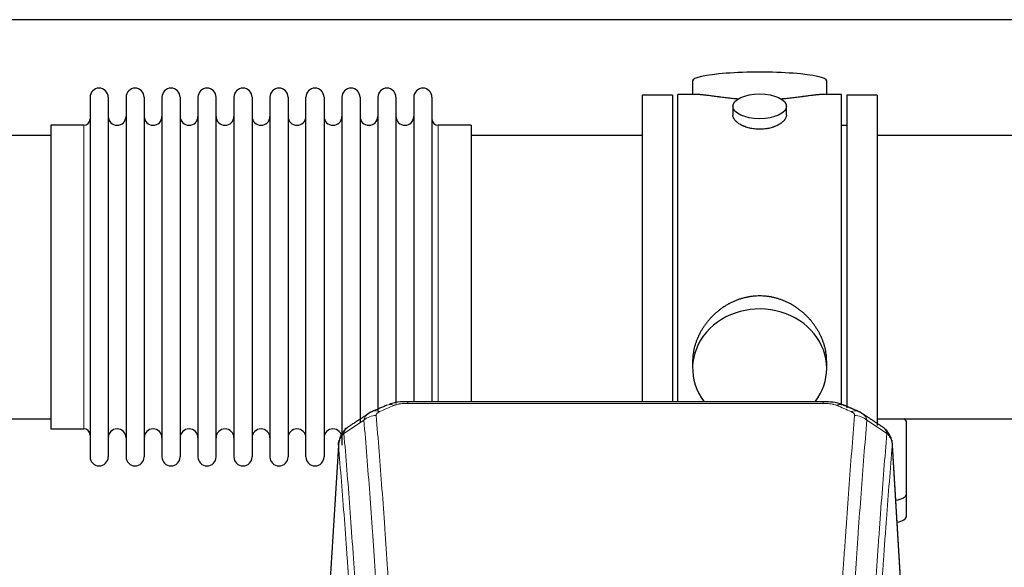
# Model space of a CAD drawing. Header units: inches. Extents: x 0 to 23760, y -13 to 16800.
# Tile 147 of 256: x 6557 to 7109, y 14115 to 14422. Entities that reach past the tile are written whole.
import ezdxf

# ---------------------------------------------------------------- set-up
doc = ezdxf.new("R2010")
doc.units = ezdxf.units.IN
doc.layers.add('1', color=7, linetype='Continuous', true_color=0xffffff)

msp = doc.modelspace()

# ---------------------------------------------------------------- linework, layer by layer
at = {"layer": '1', "color": 2, "linetype": 'Continuous', "lineweight": 25}
for p, q in [((7755.484, 14421.801), (3546.06, 14421.801)), ((6934.361, 14387.459), (6934.361, 14379.839)), ((7009.641, 14379.839), (7009.641, 14387.459)), ((6596.001, 14378.309), (6596.001, 14176.509)), ((6606.201, 14378.309), (6606.201, 14176.509)), ((6616.201, 14378.309), (6616.201, 14176.509)), ((6626.401, 14378.309), (6626.401, 14176.509)), ((6636.401, 14378.309), (6636.401, 14176.509)), ((6646.601, 14378.309), (6646.601, 14176.509)), ((6656.601, 14378.309), (6656.601, 14176.509)), ((6666.801, 14176.509), (6666.801, 14378.309)), ((6676.801, 14378.309), (6676.801, 14176.509)), ((6687.001, 14378.309), (6687.001, 14176.509)), ((6697.001, 14378.309), (6697.001, 14230.819)), ((6707.201, 14378.309), (6707.201, 14230.819)), ((6717.201, 14230.819), (6717.201, 14378.309)), ((6727.401, 14378.309), (6727.401, 14230.819)), ((6737.401, 14378.309), (6737.401, 14230.819)), ((6747.601, 14378.309), (6747.601, 14230.819)), ((6757.601, 14378.309), (6757.601, 14230.819)), ((6767.801, 14378.309), (6767.801, 14230.819)), ((6777.801, 14378.309), (6777.801, 14230.819)), ((6788.001, 14378.309), (6788.001, 14230.819)), ((6923.001, 14379.409), (6906.001, 14379.409)), ((6906.001, 14379.409), (6906.001, 14277.409)), ((6923.001, 14379.409), (6923.001, 14277.409)), ((6937.348, 14379.839), (6926.001, 14379.839)), ((6926.001, 14277.409), (6926.001, 14379.839)), ((7018.001, 14379.839), (7006.704, 14379.839)), ((7018.001, 14277.409), (7018.001, 14379.839)), ((7021.001, 14379.409), (7021.001, 14204.077)), ((7038.001, 14379.409), (7021.001, 14379.409)), ((7038.001, 14379.409), (7038.001, 14194.073)), ((6956.953, 14373.206), (6956.953, 14368.241)), ((6987.049, 14368.264), (6987.049, 14373.206)), ((6592.501, 14362.559), (6574.001, 14362.559)), ((6574.001, 14362.559), (6574.001, 14192.259)), ((6810.001, 14362.559), (6791.501, 14362.559)), ((6810.001, 14362.559), (6810.001, 14238.091)), ((7021.001, 14362.409), (7018.001, 14362.409)), ((6574.001, 14356.909), (6478.001, 14356.909)), ((6906.001, 14356.909), (6810.001, 14356.909)), ((7134.001, 14356.909), (7038.001, 14356.909)), ((6906.001, 14277.409), (6906.001, 14207.49)), ((6923.001, 14277.409), (6923.001, 14207.49)), ((6926.001, 14207.489), (6926.001, 14277.409)), ((7018.001, 14205.616), (7018.001, 14277.409)), ((6810.001, 14238.091), (6810.001, 14207.49)), ((6697.001, 14230.819), (6697.001, 14176.509)), ((6707.201, 14230.819), (6707.201, 14176.509)), ((6717.201, 14176.509), (6717.201, 14230.819)), ((6727.401, 14230.819), (6727.401, 14176.509)), ((6737.401, 14230.819), (6737.401, 14183.097)), ((6747.601, 14230.819), (6747.601, 14196.048)), ((6757.601, 14230.819), (6757.601, 14202.21)), ((6767.801, 14230.819), (6767.801, 14206.407)), ((6777.801, 14230.819), (6777.801, 14207.492)), ((6788.001, 14230.819), (6788.001, 14207.492)), ((6934.361, 14230.18), (6934.361, 14226.155)), ((7009.641, 14226.155), (7009.641, 14230.178)), ((7007.587, 14207.494), (6774.415, 14207.494)), ((7007.587, 14207.494), (7007.587, 14207.492)), ((6478.001, 14197.909), (6574.001, 14197.909)), ((7038.001, 14197.909), (7134.001, 14197.909)), ((7054.501, 14155.809), (7054.501, 14195.883)), ((6574.001, 14192.259), (6592.501, 14192.259)), ((6735.617, 14185.9), (6730.233, 14097.061)), ((7051.769, 14097.061), (7046.388, 14185.851)), ((7054.501, 14143.391), (7054.501, 14155.809))]:
    msp.add_line(p, q, dxfattribs=at)
at = {"layer": '1', "color": 110, "linetype": 'Continuous', "lineweight": 13}
for p, q in [((6592.501, 14362.559), (6592.501, 14192.259)), ((6791.501, 14362.559), (6791.501, 14238.091)), ((6791.501, 14238.091), (6791.501, 14207.49)), ((6774.415, 14207.494), (6774.415, 14206.541)), ((7007.587, 14206.541), (6774.415, 14206.541)), ((7007.587, 14207.492), (7007.587, 14206.541)), ((6735.485, 14183.075), (6730.237, 14096.486)), ((7051.765, 14096.486), (7046.517, 14183.075))]:
    msp.add_line(p, q, dxfattribs=at)
at = {"layer": '1', "color": 2, "linetype": 'Continuous', "lineweight": 25}
for centre, radius, start, end in [((6601.101, 14378.309), 5.1, 0, 180), ((6621.301, 14378.309), 5.1, 0, 180), ((6641.501, 14378.309), 5.1, 0, 180), ((6661.701, 14378.309), 5.1, 0, 180), ((6681.901, 14378.309), 5.1, 0, 180), ((6702.101, 14378.309), 5.1, 0, 180), ((6722.301, 14378.309), 5.1, 0, 180), ((6742.501, 14378.309), 5.1, 0, 180), ((6762.701, 14378.309), 5.1, 0, 180), ((6782.901, 14378.309), 5.1, 0, 180), ((6592.501, 14366.059), 3.5, 270, 0), ((6611.201, 14367.559), 5, 180, 0), ((6631.401, 14367.559), 5, 180, 0), ((6651.601, 14367.559), 5, 180, 0), ((6671.801, 14367.559), 5, 180, 0), ((6692.001, 14367.559), 5, 180, 0), ((6712.201, 14367.559), 5, 180, 0), ((6732.401, 14367.559), 5, 180, 0), ((6752.601, 14367.559), 5, 180, 0), ((6772.801, 14367.559), 5, 180, 0), ((6791.501, 14366.059), 3.5, 180, 270), ((6592.501, 14188.759), 3.5, 0, 90), ((6611.201, 14187.259), 5, 0, 180), ((6631.401, 14187.259), 5, 0, 180), ((6651.601, 14187.259), 5, 0, 180), ((6671.801, 14187.259), 5, 0, 180), ((6692.001, 14187.259), 5, 0, 180), ((6712.201, 14187.259), 5, 0, 180), ((6732.401, 14187.259), 5, 0, 180), ((6601.101, 14176.509), 5.1, 180, 0), ((6621.301, 14176.509), 5.1, 180, 0), ((6641.501, 14176.509), 5.1, 180, 0), ((6661.701, 14176.509), 5.1, 180, 0), ((6681.901, 14176.509), 5.1, 180, 0), ((6702.101, 14176.509), 5.1, 180, 0), ((6722.301, 14176.509), 5.1, 180, 0)]:
    msp.add_arc(centre, radius, start, end, dxfattribs=at)
for centre, major_axis, ratio, start_param, end_param in [((6972.001, 14387.459), (37.64, 0), 0.1305262, 0, 3.1415927), ((6972.001, 14226.155), (37.64, 0), 0.8870108, 0, 3.7346664), ((6972.001, 14226.155), (37.64, 0), 0.8870108, 5.6900133, 6.2831853), ((7015.346, 14196.331), (-3.953, -9.186), 0.6419268, 3.1410059, 3.7321706), ((7046.501, 14195.883), (-8, 0), 0.4617486, 3.1415927, 3.722063), ((7046.501, 14155.809), (-8, 0), 0.4617486, 1.81384, 3.1415927), ((7046.501, 14143.391), (-8, 0), 0.4617486, 1.911273, 3.1415927)]:
    msp.add_ellipse(centre, major_axis=major_axis, ratio=ratio, start_param=start_param, end_param=end_param, dxfattribs=at)
msp.add_ellipse((6972.001, 14373.206), major_axis=(15.048, 0), ratio=0.4617486, dxfattribs=at)
at = {"layer": '1', "color": 110, "linetype": 'Continuous', "lineweight": 13}
for centre, major_axis, ratio, start_param, end_param in [((6766.656, 14196.331), (3.953, -9.186), 0.6419268, 2.5510147, 3.1418997), ((6756.676, 14190.681), (-9.964, -0.842), 0.9013977, 4.6363308, 5.3961502), ((6758.648, 14192.874), (3.975, -9.176), 0.6408251, 2.5472213, 3.141301), ((7023.354, 14192.874), (3.975, 9.176), 0.6408251, 0.0010737, 0.5943713), ((7025.326, 14190.681), (-9.964, 0.842), 0.9013977, 4.0286278, 4.7884472)]:
    msp.add_ellipse(centre, major_axis=major_axis, ratio=ratio, start_param=start_param, end_param=end_param, dxfattribs=at)
at = {"layer": '1', "color": 2, "linetype": 'Continuous', "lineweight": 25}
for points, knots in [([(6960.129, 14377.25), (6960.127, 14377.251), (6960.124, 14377.251), (6960.048, 14377.257), (6959.974, 14377.263), (6959.827, 14377.275), (6959.606, 14377.293), (6958.801, 14377.36), (6957.505, 14377.476), (6955.823, 14377.643), (6954.186, 14377.821), (6952.593, 14378.006), (6951.043, 14378.196), (6950.039, 14378.325), (6949.421, 14378.405), (6949.298, 14378.421), (6949.053, 14378.454), (6948.688, 14378.502), (6948.329, 14378.55), (6947.62, 14378.645), (6946.696, 14378.77), (6945.374, 14378.95), (6944.116, 14379.121), (6942.922, 14379.28), (6942.168, 14379.377), (6941.619, 14379.445), (6941.349, 14379.478), (6941.084, 14379.509), (6940.909, 14379.53), (6940.823, 14379.54), (6940.393, 14379.589), (6939.733, 14379.661), (6938.825, 14379.745), (6937.997, 14379.804), (6937.36, 14379.833), (6937.004, 14379.838), (6936.882, 14379.839)], [0, 0, 0, 0, 0.0002215, 0.0002215, 0.0071429, 0.0071429, 0.0140642, 0.027907, 0.083278, 0.1386489, 0.1940199, 0.2493909, 0.3047619, 0.3601329, 0.3601329, 0.3739756, 0.3739756, 0.3878184, 0.4155039, 0.4155039, 0.4708749, 0.5262458, 0.5816168, 0.6369878, 0.6923588, 0.6923588, 0.7200443, 0.733887, 0.733887, 0.7477298, 0.7477298, 0.8031008, 0.8584718, 0.9138427, 0.9692137, 1, 1, 1, 1]), ([(7007.126, 14379.839), (7007.001, 14379.838), (7006.644, 14379.833), (7006.003, 14379.804), (7005.171, 14379.744), (7004.56, 14379.688), (7004.161, 14379.647), (7004.081, 14379.639), (7003.918, 14379.622), (7003.672, 14379.596), (7003.419, 14379.567), (7002.905, 14379.508), (7002.198, 14379.423), (7001.07, 14379.279), (6999.875, 14379.12), (6998.614, 14378.948), (6997.728, 14378.827), (6997.047, 14378.735), (6996.702, 14378.688), (6996.35, 14378.64), (6996.114, 14378.609), (6995.996, 14378.593), (6995.401, 14378.513), (6994.434, 14378.385), (6992.937, 14378.193), (6991.393, 14378.004), (6989.802, 14377.819), (6988.164, 14377.642), (6987.04, 14377.53), (6986.184, 14377.449), (6985.753, 14377.41), (6985.317, 14377.371), (6985.099, 14377.352), (6985.026, 14377.346), (6984.88, 14377.333), (6984.593, 14377.309), (6984.305, 14377.285), (6984.09, 14377.268)], [0, 0, 0, 0, 0.0313476, 0.0871263, 0.142905, 0.1986836, 0.1986836, 0.2126283, 0.2126283, 0.226573, 0.2544623, 0.2544623, 0.310241, 0.3660196, 0.4217983, 0.477577, 0.5333556, 0.5333556, 0.561245, 0.5751896, 0.5751896, 0.5891343, 0.5891343, 0.644913, 0.7006917, 0.7564703, 0.812249, 0.8680277, 0.9238063, 0.9238063, 0.9516957, 0.9656403, 0.9656403, 0.9726127, 0.9726127, 0.979585, 1, 1, 1, 1]), ([(6972.001, 14360.331), (6971.503, 14360.331), (6971.01, 14360.346), (6970.031, 14360.403), (6969.546, 14360.446), (6968.583, 14360.559), (6968.106, 14360.63), (6967.515, 14360.735), (6967.338, 14360.768), (6967.161, 14360.803), (6967.044, 14360.827), (6966.985, 14360.839), (6966.693, 14360.9), (6966.462, 14360.952), (6965.779, 14361.117), (6965.336, 14361.24), (6964.472, 14361.506), (6964.051, 14361.651), (6963.438, 14361.885), (6963.237, 14361.966), (6962.939, 14362.091), (6962.841, 14362.133), (6962.694, 14362.198), (6962.646, 14362.22), (6962.549, 14362.263), (6962.116, 14362.461), (6961.706, 14362.669), (6961.013, 14363.054), (6960.684, 14363.253), (6960.062, 14363.665), (6959.769, 14363.879), (6959.425, 14364.153), (6959.358, 14364.209), (6959.225, 14364.32), (6959.16, 14364.376), (6958.969, 14364.544), (6958.847, 14364.657), (6958.499, 14364.998), (6958.29, 14365.227), (6957.914, 14365.69), (6957.748, 14365.924), (6957.533, 14366.277), (6957.467, 14366.396), (6957.392, 14366.544), (6957.377, 14366.574), (6957.348, 14366.633), (6957.334, 14366.663), (6957.293, 14366.752), (6957.267, 14366.811), (6957.147, 14367.107), (6957.074, 14367.341), (6956.978, 14367.805), (6956.954, 14368.035), (6956.953, 14368.265), (6956.953, 14368.268), (6956.953, 14368.271)], [0, 0, 0, 0, 0.0624454, 0.0624454, 0.1248907, 0.1248907, 0.1873361, 0.1873361, 0.2029474, 0.2107531, 0.2107531, 0.2185588, 0.2185588, 0.2497814, 0.2497814, 0.3122268, 0.3122268, 0.3746722, 0.3746722, 0.4058948, 0.4058948, 0.4215062, 0.4215062, 0.4293119, 0.4293119, 0.4371175, 0.4995629, 0.4995629, 0.5620082, 0.5620082, 0.6244536, 0.6244536, 0.6400649, 0.6400649, 0.6556763, 0.6556763, 0.686899, 0.686899, 0.7493443, 0.7493443, 0.8117897, 0.8117897, 0.8430124, 0.8430124, 0.850818, 0.850818, 0.8586237, 0.8586237, 0.874235, 0.874235, 0.9366804, 0.9366804, 0.9991258, 0.9991258, 1, 1, 1, 1]), ([(6987.049, 14368.267), (6987.049, 14368.039), (6987.025, 14367.81), (6986.929, 14367.347), (6986.858, 14367.113), (6986.667, 14366.644), (6986.548, 14366.409), (6986.369, 14366.113), (6986.332, 14366.054), (6986.273, 14365.965), (6986.253, 14365.935), (6986.213, 14365.876), (6986.111, 14365.728), (6985.999, 14365.581), (6985.717, 14365.232), (6985.507, 14365.002), (6985.046, 14364.55), (6984.794, 14364.327), (6984.385, 14363.999), (6984.243, 14363.891), (6984.022, 14363.73), (6983.948, 14363.677), (6983.795, 14363.571), (6983.718, 14363.518), (6983.326, 14363.258), (6982.996, 14363.057), (6982.303, 14362.673), (6981.941, 14362.489), (6981.184, 14362.138), (6980.79, 14361.972), (6980.327, 14361.795), (6980.275, 14361.775), (6980.171, 14361.736), (6980.119, 14361.717), (6979.962, 14361.66), (6979.646, 14361.548), (6979.325, 14361.443), (6978.675, 14361.242), (6978.232, 14361.12), (6977.327, 14360.9), (6976.865, 14360.803), (6976.158, 14360.676), (6975.92, 14360.637), (6975.559, 14360.584), (6975.438, 14360.566), (6975.196, 14360.534), (6975.074, 14360.519), (6974.467, 14360.447), (6973.978, 14360.404), (6972.994, 14360.346), (6972.499, 14360.331), (6972.001, 14360.331)], [0, 0, 0, 0, 0.0621483, 0.0621483, 0.1246718, 0.1246718, 0.1871952, 0.1871952, 0.2028261, 0.2028261, 0.2106415, 0.2106415, 0.2184569, 0.2497186, 0.2497186, 0.3122421, 0.3122421, 0.3747655, 0.3747655, 0.4060273, 0.4060273, 0.4216581, 0.4216581, 0.437289, 0.437289, 0.4998124, 0.4998124, 0.5623359, 0.5623359, 0.6248593, 0.6248593, 0.6326748, 0.6326748, 0.6404902, 0.6404902, 0.656121, 0.6873828, 0.6873828, 0.7499062, 0.7499062, 0.8124297, 0.8124297, 0.8436914, 0.8436914, 0.8593222, 0.8593222, 0.8749531, 0.8749531, 0.9374766, 0.9374766, 1, 1, 1, 1]), ([(7009.641, 14230.143), (7009.64, 14230.675), (7009.625, 14231.212), (7009.581, 14232.03), (7009.557, 14232.38), (7009.527, 14232.732), (7009.514, 14232.872), (7009.507, 14232.943), (7009.487, 14233.154), (7009.415, 14233.858), (7009.242, 14235.121), (7008.921, 14236.798), (7008.513, 14238.468), (7008.017, 14240.13), (7007.433, 14241.783), (7006.985, 14242.879), (7006.687, 14243.562), (7006.626, 14243.699), (7006.503, 14243.971), (7006.316, 14244.379), (7006.122, 14244.783), (7005.724, 14245.586), (7005.168, 14246.645), (7004.26, 14248.196), (7003.277, 14249.711), (7002.22, 14251.188), (7001.466, 14252.148), (7000.881, 14252.857), (7000.683, 14253.092), (7000.381, 14253.442), (7000.28, 14253.558), (7000.076, 14253.79), (6999.562, 14254.364), (6998.611, 14255.37), (6997.286, 14256.648), (6995.905, 14257.865), (6994.468, 14259.019), (6992.973, 14260.109), (6991.938, 14260.793), (6991.147, 14261.288), (6990.881, 14261.45), (6990.545, 14261.65), (6990.477, 14261.689), (6990.342, 14261.768), (6990.14, 14261.886), (6989.394, 14262.31), (6988.159, 14262.964), (6986.479, 14263.751), (6984.766, 14264.453), (6983.02, 14265.068), (6981.241, 14265.596), (6980.031, 14265.889), (6979.116, 14266.085), (6978.809, 14266.147), (6978.424, 14266.219), (6978.346, 14266.233), (6978.192, 14266.261), (6977.96, 14266.301), (6977.111, 14266.443), (6975.722, 14266.627), (6973.869, 14266.775), (6972.015, 14266.824), (6970.16, 14266.776), (6968.306, 14266.63), (6967.069, 14266.467), (6966.296, 14266.344), (6966.141, 14266.318), (6965.832, 14266.265), (6965.369, 14266.182), (6964.909, 14266.09), (6963.994, 14265.894), (6962.785, 14265.603), (6961.002, 14265.075), (6959.251, 14264.458), (6957.531, 14263.754), (6956.405, 14263.227), (6955.568, 14262.81), (6955.29, 14262.667), (6954.945, 14262.484), (6954.807, 14262.41), (6954.532, 14262.261), (6953.781, 14261.846), (6952.578, 14261.132), (6951.03, 14260.11), (6949.537, 14259.021), (6948.097, 14257.866), (6946.711, 14256.644), (6945.822, 14255.786), (6945.333, 14255.291), (6945.278, 14255.236), (6945.17, 14255.125), (6945.116, 14255.07), (6944.955, 14254.903), (6944.635, 14254.568), (6944.322, 14254.228), (6943.704, 14253.544), (6942.906, 14252.618), (6941.78, 14251.186), (6940.727, 14249.713), (6939.744, 14248.2), (6938.834, 14246.646), (6938.277, 14245.583), (6937.944, 14244.911), (6937.878, 14244.775), (6937.748, 14244.505), (6937.556, 14244.099), (6937.372, 14243.692), (6937.016, 14242.877), (6936.57, 14241.786), (6935.988, 14240.139), (6935.493, 14238.481), (6935.084, 14236.814), (6934.763, 14235.137), (6934.608, 14234.013), (6934.531, 14233.308), (6934.516, 14233.167), (6934.489, 14232.886), (6934.451, 14232.464), (6934.423, 14232.045), (6934.377, 14231.219), (6934.362, 14230.677), (6934.361, 14230.138)], [0, 0, 0, 0, 0.0151373, 0.0151373, 0.0229562, 0.0249109, 0.0249109, 0.0268656, 0.0268656, 0.030775, 0.0464127, 0.0620504, 0.0776881, 0.0933258, 0.1089635, 0.1246012, 0.1246012, 0.1285107, 0.1285107, 0.1324201, 0.1402389, 0.1402389, 0.1558766, 0.1715144, 0.1871521, 0.2027898, 0.2184275, 0.2184275, 0.2262463, 0.2262463, 0.2301558, 0.2301558, 0.2340652, 0.2497029, 0.2653406, 0.2809783, 0.296616, 0.3122537, 0.3278914, 0.3278914, 0.3357103, 0.3357103, 0.337665, 0.337665, 0.3396197, 0.3435291, 0.3591668, 0.3748045, 0.3904422, 0.4060799, 0.4217176, 0.4373554, 0.4373554, 0.4451742, 0.4451742, 0.4471289, 0.4471289, 0.4490836, 0.4529931, 0.4686308, 0.4842685, 0.4999062, 0.5155439, 0.5311816, 0.5468193, 0.5468193, 0.5507287, 0.5507287, 0.5546381, 0.562457, 0.562457, 0.5780947, 0.5937324, 0.6093701, 0.6250078, 0.6406455, 0.6406455, 0.6484644, 0.6484644, 0.6504191, 0.6523738, 0.6562832, 0.6719209, 0.6875586, 0.7031963, 0.7188341, 0.7344718, 0.7501095, 0.7501095, 0.7520642, 0.7520642, 0.7540189, 0.7540189, 0.7579283, 0.7657472, 0.7657472, 0.7813849, 0.7970226, 0.8126603, 0.828298, 0.8439357, 0.8595734, 0.8595734, 0.8634828, 0.8634828, 0.8673923, 0.8752111, 0.8752111, 0.8908488, 0.9064865, 0.9221242, 0.9377619, 0.9533996, 0.9690373, 0.9690373, 0.9729468, 0.9729468, 0.9768562, 0.984675, 0.984675, 1, 1, 1, 1]), ([(6775.714, 14207.477), (6774.487, 14207.518), (6771.045, 14207.44), (6766.966, 14207.076), (6764.466, 14206.108), (6763.963, 14205.883)], [0, 0, 0, 0, 0.2995251, 0.855667, 1, 1, 1, 1]), ([(7019.224, 14205.371), (7018.546, 14205.73), (7016.235, 14206.772), (7012.233, 14207.363), (7008.993, 14207.437), (7007.586, 14207.361)], [0, 0, 0, 0, 0.1994092, 0.6612709, 1, 1, 1, 1]), ([(6740.427, 14192.885), (6739.906, 14192.512), (6738.849, 14191.603), (6737.485, 14189.82), (6736.432, 14187.665), (6736.016, 14186.139), (6735.881, 14185.366)], [0, 0, 0, 0, 0.2123708, 0.4683651, 0.7393635, 1, 1, 1, 1]), ([(7046.435, 14184.358), (7046.323, 14185.308), (7045.88, 14187.147), (7044.588, 14189.763), (7042.906, 14191.86), (7041.616, 14192.903), (7040.994, 14193.323)], [0, 0, 0, 0, 0.2790385, 0.5536712, 0.8024065, 1, 1, 1, 1]), ([(6735.485, 14183.075), (6735.484, 14183.087), (6735.483, 14183.11), (6735.481, 14183.145), (6735.48, 14183.181), (6735.478, 14183.216), (6735.477, 14183.251), (6735.476, 14183.286), (6735.475, 14183.32), (6735.475, 14183.355), (6735.475, 14183.39), (6735.475, 14183.425), (6735.475, 14183.46), (6735.476, 14183.494), (6735.476, 14183.529), (6735.477, 14183.563), (6735.479, 14183.598), (6735.48, 14183.632), (6735.482, 14183.666), (6735.484, 14183.701), (6735.486, 14183.735), (6735.488, 14183.769), (6735.491, 14183.803), (6735.494, 14183.837), (6735.497, 14183.871), (6735.5, 14183.905), (6735.503, 14183.939), (6735.507, 14183.973), (6735.511, 14184.006), (6735.515, 14184.04), (6735.52, 14184.074), (6735.525, 14184.107), (6735.529, 14184.141), (6735.535, 14184.174), (6735.54, 14184.208), (6735.545, 14184.241), (6735.551, 14184.274), (6735.557, 14184.307), (6735.564, 14184.34), (6735.57, 14184.373), (6735.577, 14184.406), (6735.584, 14184.439), (6735.591, 14184.472), (6735.598, 14184.505), (6735.606, 14184.538), (6735.614, 14184.57), (6735.622, 14184.603), (6735.63, 14184.635), (6735.638, 14184.668), (6735.647, 14184.7), (6735.656, 14184.732), (6735.665, 14184.765), (6735.675, 14184.797), (6735.684, 14184.829), (6735.694, 14184.861), (6735.704, 14184.893), (6735.714, 14184.925), (6735.725, 14184.956), (6735.735, 14184.988), (6735.746, 14185.02), (6735.757, 14185.051), (6735.768, 14185.083), (6735.78, 14185.114), (6735.792, 14185.146), (6735.802, 14185.172), (6735.808, 14185.188), (6735.81, 14185.193)], [0, 0, 0, 0, 0.0160287, 0.0320483, 0.0480589, 0.0640604, 0.080053, 0.0960364, 0.1120109, 0.1279763, 0.1439327, 0.1598801, 0.1758184, 0.1917478, 0.2076681, 0.2235794, 0.2394817, 0.255375, 0.2712593, 0.2871346, 0.3030009, 0.3188582, 0.3347065, 0.3505458, 0.3663762, 0.3821975, 0.3980099, 0.4138133, 0.4296077, 0.4453931, 0.4611696, 0.4769371, 0.4926957, 0.5084453, 0.5241859, 0.5399176, 0.5556403, 0.5713541, 0.5870589, 0.6027548, 0.6184418, 0.6341198, 0.6497889, 0.6654491, 0.6811003, 0.6967426, 0.712376, 0.7280004, 0.743616, 0.7592226, 0.7748203, 0.7904091, 0.8059891, 0.8215601, 0.8371222, 0.8526754, 0.8682197, 0.8837552, 0.8992817, 0.9147994, 0.9303082, 0.9458081, 0.9612991, 0.9767813, 0.9922546, 1, 1, 1, 1])]:
    msp.add_open_spline(points, degree=3, knots=knots, dxfattribs=at)
for points, degree in [([(6762.703, 14205.514), (6754.673, 14202.045)], 1), ([(7027.329, 14202.049), (7023.313, 14203.792), (7019.299, 14205.51)], 2), ([(6752.283, 14200.771), (6745.709, 14196.425), (6739.144, 14192.093)], 2), ([(6754.704, 14201.978), (6753.341, 14201.675), (6752.352, 14200.744)], 2), ([(7029.643, 14200.708), (7028.61, 14201.61), (7027.288, 14201.968)], 2), ([(7040.971, 14193.339), (7035.357, 14197.045), (7029.734, 14200.762)], 2)]:
    msp.add_open_spline(points, degree=degree, dxfattribs=at)
at = {"layer": '1', "color": 110, "linetype": 'Continuous', "lineweight": 13}
for points in [[(6766.656, 14205.374), (6763.987, 14204.221), (6761.318, 14203.064), (6758.648, 14201.903)], [(7023.354, 14201.903), (7020.685, 14203.064), (7018.015, 14204.221), (7015.346, 14205.374)], [(6749.792, 14197.111), (6746.04, 14194.635), (6742.289, 14192.162), (6738.541, 14189.691)], [(7043.462, 14189.691), (7039.713, 14192.162), (7035.962, 14194.635), (7032.21, 14197.111)]]:
    msp.add_open_spline(points, degree=3, dxfattribs=at)
for points, knots in [([(6766.656, 14205.374), (6766.782, 14205.428), (6766.912, 14205.48), (6767.113, 14205.556), (6767.181, 14205.58), (6767.319, 14205.628), (6767.389, 14205.652), (6767.741, 14205.766), (6768.036, 14205.849), (6768.646, 14205.999), (6768.962, 14206.066), (6769.369, 14206.142), (6769.451, 14206.156), (6769.616, 14206.185), (6769.699, 14206.198), (6769.947, 14206.238), (6770.113, 14206.262), (6770.615, 14206.331), (6770.952, 14206.369), (6771.631, 14206.434), (6771.974, 14206.46), (6772.663, 14206.501), (6773.011, 14206.516), (6773.71, 14206.536), (6774.061, 14206.541), (6774.415, 14206.541)], [0, 0, 0, 0, 0.0625, 0.0625, 0.09375, 0.09375, 0.125, 0.125, 0.25, 0.25, 0.375, 0.375, 0.40625, 0.40625, 0.4375, 0.4375, 0.5, 0.5, 0.625, 0.625, 0.75, 0.75, 0.875, 0.875, 1, 1, 1, 1]), ([(7007.587, 14206.541), (7007.941, 14206.541), (7008.294, 14206.536), (7008.735, 14206.524), (7008.823, 14206.521), (7009, 14206.514), (7009.088, 14206.511), (7009.351, 14206.499), (7009.526, 14206.49), (7010.048, 14206.459), (7010.393, 14206.432), (7011.075, 14206.366), (7011.413, 14206.327), (7012.081, 14206.236), (7012.41, 14206.183), (7012.776, 14206.115), (7012.817, 14206.107), (7012.897, 14206.092), (7013.018, 14206.068), (7013.296, 14206.01), (7013.527, 14205.957), (7013.982, 14205.845), (7014.273, 14205.762), (7014.83, 14205.581), (7015.095, 14205.482), (7015.346, 14205.374)], [0, 0, 0, 0, 0.125, 0.125, 0.15625, 0.15625, 0.1875, 0.1875, 0.25, 0.25, 0.375, 0.375, 0.5, 0.5, 0.625, 0.625, 0.640625, 0.640625, 0.65625, 0.6875, 0.75, 0.75, 0.875, 0.875, 1, 1, 1, 1]), ([(6749.792, 14197.111), (6749.829, 14197.356), (6749.882, 14197.594), (6749.97, 14197.885), (6749.989, 14197.943), (6750.028, 14198.058), (6750.049, 14198.115), (6750.115, 14198.285), (6750.163, 14198.396), (6750.319, 14198.724), (6750.561, 14199.146), (6750.869, 14199.538), (6751.125, 14199.82), (6751.237, 14199.935), (6751.355, 14200.048), (6751.403, 14200.092), (6751.427, 14200.114), (6751.501, 14200.181), (6751.551, 14200.224), (6751.805, 14200.438), (6752.023, 14200.6), (6752.265, 14200.759), (6752.273, 14200.764), (6752.282, 14200.77)], [0, 0, 0, 0, 0.1656246, 0.1656246, 0.2070308, 0.2070308, 0.2484369, 0.2484369, 0.3312492, 0.3312492, 0.4968738, 0.6624984, 0.6624984, 0.7453108, 0.7660138, 0.7660138, 0.7867169, 0.7867169, 0.8281231, 0.8281231, 0.9937477, 0.9937477, 1, 1, 1, 1]), ([(6756.676, 14199.701), (6756.667, 14199.803), (6756.669, 14199.905), (6756.686, 14200.032), (6756.691, 14200.058), (6756.7, 14200.109), (6756.706, 14200.134), (6756.725, 14200.21), (6756.741, 14200.26), (6756.796, 14200.41), (6756.844, 14200.509), (6756.965, 14200.704), (6757.037, 14200.799), (6757.163, 14200.941), (6757.208, 14200.988), (6757.28, 14201.057), (6757.305, 14201.08), (6757.356, 14201.126), (6757.383, 14201.149), (6757.517, 14201.262), (6757.635, 14201.349), (6757.891, 14201.517), (6758.029, 14201.599), (6758.324, 14201.755), (6758.481, 14201.83), (6758.648, 14201.903)], [0, 0, 0, 0, 0.125, 0.125, 0.15625, 0.15625, 0.1875, 0.1875, 0.25, 0.25, 0.375, 0.375, 0.5, 0.5, 0.5625, 0.5625, 0.59375, 0.59375, 0.625, 0.625, 0.75, 0.75, 0.875, 0.875, 1, 1, 1, 1]), ([(6756.676, 14199.701), (6757.233, 14193.081), (6758.334, 14179.591), (6759.941, 14158.606), (6760.984, 14144.117), (6761.754, 14133.063), (6762.137, 14127.488), (6762.515, 14121.844), (6762.766, 14118.066), (6762.892, 14116.168), (6763.515, 14106.644), (6764.006, 14098.902), (6764.732, 14087.107), (6764.972, 14083.146), (6765.447, 14075.163), (6765.683, 14071.142), (6766.385, 14058.989), (6767.306, 14042.547), (6768.196, 14025.628), (6768.634, 14017.049)], [0, 0, 0, 0, 0.125, 0.25, 0.375, 0.375, 0.4375, 0.46875, 0.46875, 0.5, 0.5, 0.625, 0.625, 0.6875, 0.6875, 0.75, 0.75, 0.875, 1, 1, 1, 1]), ([(7013.368, 14017.049), (7013.806, 14025.628), (7014.696, 14042.547), (7015.617, 14058.989), (7016.319, 14071.142), (7016.555, 14075.163), (7017.031, 14083.146), (7017.27, 14087.107), (7017.996, 14098.902), (7018.487, 14106.644), (7019.111, 14116.168), (7019.236, 14118.066), (7019.487, 14121.844), (7019.865, 14127.488), (7020.248, 14133.063), (7021.018, 14144.117), (7022.061, 14158.606), (7023.668, 14179.591), (7024.769, 14193.081), (7025.326, 14199.701)], [0, 0, 0, 0, 0.125, 0.25, 0.25, 0.3125, 0.3125, 0.375, 0.375, 0.5, 0.5, 0.53125, 0.53125, 0.5625, 0.625, 0.625, 0.75, 0.875, 1, 1, 1, 1]), ([(7023.354, 14201.903), (7023.521, 14201.83), (7023.679, 14201.754), (7023.865, 14201.656), (7023.902, 14201.636), (7023.974, 14201.595), (7024.009, 14201.575), (7024.114, 14201.513), (7024.181, 14201.472), (7024.373, 14201.345), (7024.608, 14201.171), (7024.798, 14200.987), (7024.924, 14200.846), (7024.963, 14200.798), (7025.018, 14200.725), (7025.035, 14200.701), (7025.069, 14200.652), (7025.085, 14200.627), (7025.16, 14200.505), (7025.208, 14200.406), (7025.281, 14200.206), (7025.306, 14200.106), (7025.333, 14199.904), (7025.335, 14199.803), (7025.326, 14199.701)], [0, 0, 0, 0, 0.125, 0.125, 0.15625, 0.15625, 0.1875, 0.1875, 0.25, 0.25, 0.375, 0.5, 0.5, 0.5625, 0.5625, 0.59375, 0.59375, 0.625, 0.625, 0.75, 0.75, 0.875, 0.875, 1, 1, 1, 1]), ([(7029.724, 14200.768), (7029.734, 14200.761), (7029.743, 14200.755), (7029.986, 14200.596), (7030.421, 14200.272), (7030.793, 14199.913), (7031.049, 14199.631), (7031.13, 14199.534), (7031.247, 14199.387), (7031.284, 14199.337), (7031.358, 14199.236), (7031.393, 14199.185), (7031.566, 14198.929), (7031.686, 14198.718), (7031.894, 14198.281), (7032.067, 14197.832), (7032.173, 14197.356), (7032.21, 14197.111)], [0, 0, 0, 0, 0.0068075, 0.0068075, 0.1723396, 0.3378717, 0.3378717, 0.4206377, 0.4206377, 0.4620207, 0.4620207, 0.5034038, 0.5034038, 0.6689358, 0.6689358, 0.8344679, 1, 1, 1, 1]), ([(6738.541, 14189.691), (6738.669, 14190.216), (6738.848, 14190.705), (6739.304, 14191.603), (6739.582, 14192.012), (6740.07, 14192.558), (6740.244, 14192.729), (6740.61, 14193.043), (6740.801, 14193.186), (6741.002, 14193.319)], [0, 0, 0, 0, 0.335226, 0.335226, 0.6704519, 0.6704519, 0.8380649, 0.8380649, 1, 1, 1, 1]), ([(6761.767, 14014.673), (6761.328, 14023.242), (6760.437, 14040.14), (6759.515, 14056.563), (6758.812, 14068.702), (6758.576, 14072.718), (6758.099, 14080.691), (6757.859, 14084.648), (6757.133, 14096.43), (6756.641, 14104.162), (6756.017, 14113.676), (6755.891, 14115.57), (6755.64, 14119.345), (6755.261, 14124.982), (6754.878, 14130.55), (6754.106, 14141.592), (6753.062, 14156.064), (6751.453, 14177.024), (6750.351, 14190.499), (6749.792, 14197.111)], [0, 0, 0, 0, 0.125, 0.25, 0.25, 0.3125, 0.3125, 0.375, 0.375, 0.5, 0.5, 0.53125, 0.53125, 0.5625, 0.625, 0.625, 0.75, 0.875, 1, 1, 1, 1]), ([(7032.21, 14197.111), (7031.652, 14190.499), (7030.55, 14177.024), (7028.94, 14156.064), (7027.896, 14141.592), (7027.124, 14130.55), (7026.741, 14124.982), (7026.363, 14119.345), (7026.111, 14115.57), (7025.986, 14113.676), (7025.361, 14104.162), (7024.869, 14096.43), (7024.143, 14084.648), (7023.903, 14080.691), (7023.427, 14072.718), (7023.19, 14068.702), (7022.487, 14056.563), (7021.565, 14040.14), (7020.674, 14023.242), (7020.236, 14014.673)], [0, 0, 0, 0, 0.125, 0.25, 0.375, 0.375, 0.4375, 0.46875, 0.46875, 0.5, 0.5, 0.625, 0.625, 0.6875, 0.6875, 0.75, 0.75, 0.875, 1, 1, 1, 1]), ([(7039.597, 14194.01), (7040.1, 14193.832), (7040.562, 14193.606), (7041.188, 14193.197), (7041.386, 14193.048), (7041.758, 14192.729), (7041.932, 14192.558), (7042.42, 14192.012), (7042.698, 14191.603), (7043.154, 14190.705), (7043.333, 14190.216), (7043.462, 14189.691)], [0, 0, 0, 0, 0.25, 0.25, 0.375, 0.375, 0.5, 0.5, 0.75, 0.75, 1, 1, 1, 1]), ([(6735.485, 14183.075), (6735.515, 14183.681), (6735.605, 14184.287), (6735.828, 14185.18), (6735.917, 14185.475), (6736.123, 14186.057), (6736.24, 14186.344), (6736.501, 14186.908), (6736.645, 14187.185), (6736.959, 14187.726), (6737.129, 14187.99), (6737.493, 14188.504), (6737.688, 14188.753), (6738.098, 14189.235), (6738.314, 14189.468), (6738.541, 14189.691)], [0, 0, 0, 0, 0.25, 0.25, 0.375, 0.375, 0.5, 0.5, 0.625, 0.625, 0.75, 0.75, 0.875, 0.875, 1, 1, 1, 1]), ([(6738.541, 14189.691), (6739.112, 14183), (6740.24, 14169.357), (6741.885, 14148.116), (6742.951, 14133.437), (6743.74, 14122.233), (6744.131, 14116.583), (6744.582, 14109.906), (6744.775, 14107.026), (6744.903, 14105.102), (6744.967, 14104.138), (6745.286, 14099.308), (6745.665, 14093.465), (6746.103, 14086.564), (6746.29, 14083.589), (6746.414, 14081.602), (6746.476, 14080.607), (6747.032, 14071.629), (6748.005, 14055.421), (6749.415, 14030.369), (6750.324, 14013.173), (6750.77, 14004.451)], [0, 0, 0, 0, 0.125, 0.25, 0.375, 0.375, 0.4375, 0.46875, 0.484375, 0.484375, 0.5, 0.5, 0.5625, 0.59375, 0.609375, 0.609375, 0.625, 0.625, 0.75, 0.875, 1, 1, 1, 1]), ([(7031.232, 14004.451), (7031.288, 14005.541), (7031.344, 14006.629), (7031.456, 14008.802), (7031.625, 14012.055), (7032.02, 14019.605), (7032.364, 14026.007), (7033.057, 14038.717), (7033.997, 14055.414), (7035.456, 14079.716), (7036.46, 14095.42), (7037.034, 14104.114), (7037.098, 14105.078), (7037.226, 14107.002), (7037.418, 14109.882), (7037.87, 14116.561), (7038.261, 14122.213), (7038.59, 14126.884), (7038.656, 14127.816), (7038.788, 14129.676), (7038.986, 14132.46), (7039.451, 14138.914), (7039.854, 14144.372), (7040.665, 14155.191), (7041.763, 14169.356), (7042.89, 14183), (7043.462, 14189.691)], [0, 0, 0, 0, 0.015625, 0.015625, 0.03125, 0.0625, 0.125, 0.125, 0.25, 0.375, 0.5, 0.5, 0.515625, 0.515625, 0.53125, 0.5625, 0.625, 0.625, 0.640625, 0.640625, 0.65625, 0.6875, 0.75, 0.75, 0.875, 1, 1, 1, 1]), ([(7043.462, 14189.691), (7043.688, 14189.468), (7043.904, 14189.235), (7044.315, 14188.753), (7044.509, 14188.504), (7044.873, 14187.99), (7045.043, 14187.726), (7045.357, 14187.185), (7045.501, 14186.908), (7045.763, 14186.344), (7045.88, 14186.057), (7046.086, 14185.475), (7046.174, 14185.18), (7046.397, 14184.287), (7046.487, 14183.681), (7046.517, 14183.075)], [0, 0, 0, 0, 0.125, 0.125, 0.25, 0.25, 0.375, 0.375, 0.5, 0.5, 0.625, 0.625, 0.75, 0.75, 1, 1, 1, 1]), ([(6747.68, 13998.389), (6747.236, 14007.083), (6746.33, 14024.225), (6744.923, 14049.199), (6743.953, 14065.357), (6743.398, 14074.308), (6743.336, 14075.3), (6743.213, 14077.281), (6743.027, 14080.247), (6742.59, 14087.127), (6742.211, 14092.952), (6741.893, 14097.768), (6741.83, 14098.729), (6741.702, 14100.647), (6741.51, 14103.518), (6741.06, 14110.176), (6740.67, 14115.81), (6739.884, 14126.98), (6738.82, 14141.617), (6737.179, 14162.798), (6736.055, 14176.402), (6735.485, 14183.075)], [0, 0, 0, 0, 0.125, 0.25, 0.375, 0.375, 0.390625, 0.390625, 0.40625, 0.4375, 0.5, 0.5, 0.515625, 0.515625, 0.53125, 0.5625, 0.625, 0.625, 0.75, 0.875, 1, 1, 1, 1]), ([(7046.517, 14183.075), (7045.947, 14176.402), (7044.823, 14162.796), (7043.728, 14148.672), (7042.919, 14137.884), (7042.517, 14132.441), (7042.054, 14126.006), (7041.856, 14123.23), (7041.724, 14121.375), (7041.659, 14120.446), (7041.331, 14115.789), (7040.941, 14110.153), (7040.49, 14103.495), (7040.299, 14100.623), (7040.171, 14098.705), (7040.107, 14097.743), (7039.535, 14089.075), (7038.533, 14073.418), (7037.079, 14049.192), (7035.672, 14024.224), (7034.767, 14007.083), (7034.322, 13998.389)], [0, 0, 0, 0, 0.125, 0.25, 0.25, 0.3125, 0.34375, 0.359375, 0.359375, 0.375, 0.375, 0.4375, 0.46875, 0.484375, 0.484375, 0.5, 0.5, 0.625, 0.75, 0.875, 1, 1, 1, 1]), ([(7046.221, 14185.117), (7046.245, 14185.054), (7046.35, 14184.752), (7046.484, 14184.194), (7046.528, 14183.663), (7046.527, 14183.358), (7046.526, 14183.287), (7046.524, 14183.217), (7046.521, 14183.146), (7046.518, 14183.099), (7046.517, 14183.075)], [0, 0, 0, 0, 0.0967671, 0.4620773, 0.8324733, 0.865881, 0.8993374, 0.9328427, 0.9663969, 1, 1, 1, 1])]:
    msp.add_open_spline(points, degree=3, knots=knots, dxfattribs=at)

doc.saveas('drawing.dxf')
